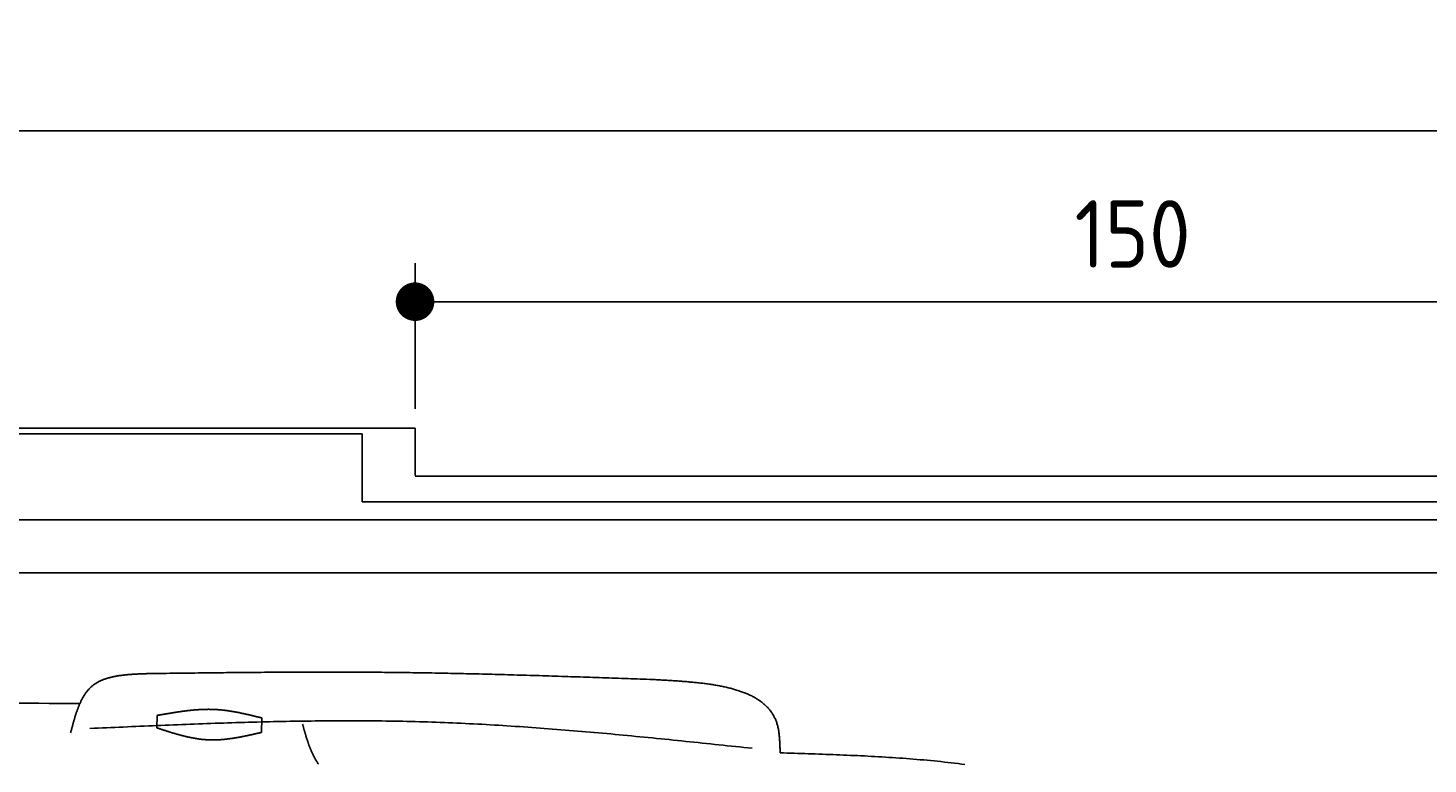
# Model space of a CAD drawing. Extents: x 715 to 7297, y 267 to 3702.
# Tile 51 of 62: x 4372 to 5822, y 2939 to 3702. Entities that reach past the tile are written whole.
import ezdxf

# ---------------------------------------------------------------- set-up
doc = ezdxf.new("R2010")
doc.units = 0
doc.layers.get('0').update_dxf_attribs({"linetype": 'CONTINUOUS'})
doc.layers.get('DEFPOINTS').update_dxf_attribs({"linetype": 'CONTINUOUS'})
for name, color, linetype in [('4', 3, 'CONTINUOUS'), ('5', 3, 'CONTINUOUS'), ('CAR', 10, 'CONTINUOUS')]:
    doc.layers.add(name, color=color, linetype=linetype)
doc.styles.get("Standard").update_dxf_attribs({"font": 'ISOCP.SHX'})
doc.dimstyles.get("Standard").update_dxf_attribs({"dimtxt": 2.5, "dimasz": 2.5, "dimexe": 1.25, "dimexo": 0.625, "dimtad": 1, "dimcen": 2.5, "dimazin": 3, "dimtfac": 1, "dimtmove": 0, "dimatfit": 3})

# ---------------------------------------------------------------- blocks, each defined once
blk = doc.blocks.new('*U18')
at = {"layer": '5', "color": 2}
blk.add_text('520', height=70, dxfattribs=at).set_placement((3599.2, 3630.8))
blk = doc.blocks.new('PUNKT')
at = {"layer": '4', "color": 0, "linetype": 'BYBLOCK'}
blk.add_line((-0.5, 0), (-1, 0), dxfattribs=at)
at = {"layer": '4', "color": 0, "linetype": 'BYBLOCK', "const_width": 0.5}
blk.add_lwpolyline([(-0.25, 0, 1), (0.25, 0, 1)], format="xyb", close=True, dxfattribs=at)
blk = doc.blocks.new('*D5')
at = {"layer": '5'}
for p, q in [((1072.8, 3257.3), (1072.8, 3635.5)), ((6272.8, 3257.3), (6272.8, 3635.5)), ((1112.8, 3595.5), (6232.8, 3595.5))]:
    blk.add_line(p, q, dxfattribs=at)
at = {"layer": 'DEFPOINTS', "color": 0}
for p in [(6272.8, 3595.5), (1072.8, 3237.3), (6272.8, 3237.3)]:
    blk.add_point(p, dxfattribs=at)
blk.add_blockref('*U18', (0, 0))
at = {"layer": '5', "xscale": 40, "yscale": 40, "zscale": 40, "rotation": 180}
blk.add_blockref('PUNKT', (1072.8, 3595.5), dxfattribs=at)
at = {"layer": '5', "xscale": 40, "yscale": 40, "zscale": 40}
blk.add_blockref('PUNKT', (6272.8, 3595.5), dxfattribs=at)
blk = doc.blocks.new('*U37')
at = {"layer": '5', "color": 2}
blk.add_text('150', height=70, dxfattribs=at).set_placement((5456.2, 3453.5))
blk = doc.blocks.new('*D7')
at = {"layer": '5'}
for p, q in [((4772.7, 3307.3), (4772.7, 3458.3)), ((6272.8, 3257.3), (6272.8, 3458.3)), ((4812.7, 3418.3), (6232.8, 3418.3))]:
    blk.add_line(p, q, dxfattribs=at)
at = {"layer": 'DEFPOINTS', "color": 0}
for p in [(6272.8, 3418.3), (4772.7, 3287.3), (6272.8, 3237.3)]:
    blk.add_point(p, dxfattribs=at)
blk.add_blockref('*U37', (0, 0))
at = {"layer": '5', "xscale": 40, "yscale": 40, "zscale": 40, "rotation": 180}
blk.add_blockref('PUNKT', (4772.7, 3418.3), dxfattribs=at)
at = {"layer": '5', "xscale": 40, "yscale": 40, "zscale": 40}
blk.add_blockref('PUNKT', (6272.8, 3418.3), dxfattribs=at)

msp = doc.modelspace()

# ---------------------------------------------------------------- linework, layer by layer
for p, q in [((1372.73, 3287.271), (4772.73, 3287.271)), ((4717.73, 3281.271), (4122.731, 3281.271)), ((4717.73, 3210.771), (4717.73, 3281.271)), ((4772.73, 3238.021), (4772.73, 3287.271)), ((4772.73, 3237.271), (6272.775, 3237.271)), ((6251.55, 3210.771), (4717.73, 3210.771)), ((4551.142, 3192.271), (1454.129, 3192.271)), ((6015.691, 3192.271), (4551.142, 3192.271)), ((1533.302, 3137.271), (6020.477, 3137.271))]:
    msp.add_line(p, q)
at = {"layer": 'CAR'}
for points in [[(4505.187, 2976.386), (4505.431, 2989.32)], [(4613.96, 2986.687), (4613.677, 2971.71)]]:
    msp.add_lwpolyline(points, dxfattribs=at)
for points in [[(4415.74, 2971.2, 0), (4415.94, 2971.96, 0), (4416.14, 2972.72, 0), (4416.34, 2973.47, 0), (4416.54, 2974.23, 0), (4416.74, 2974.99, 0), (4416.94, 2975.74, 0), (4417.14, 2976.5, 0), (4417.34, 2977.25, 0), (4417.54, 2978, 0), (4417.75, 2978.76, 0), (4417.95, 2979.51, 0), (4418.16, 2980.26, 0), (4418.36, 2981.01, 0), (4418.57, 2981.75, 0), (4418.78, 2982.5, 0), (4418.99, 2983.24, 0), (4419.2, 2983.98, 0), (4419.42, 2984.72, 0), (4419.63, 2985.46, 0), (4419.85, 2986.19, 0), (4420.07, 2986.92, 0), (4420.29, 2987.65, 0), (4420.51, 2988.38, 0), (4420.74, 2989.1, 0), (4420.97, 2989.82, 0), (4421.2, 2990.54, 0), (4421.43, 2991.26, 0), (4421.67, 2991.97, 0), (4421.91, 2992.68, 0), (4422.15, 2993.38, 0), (4422.4, 2994.08, 0), (4422.65, 2994.78, 0), (4422.9, 2995.47, 0), (4423.15, 2996.16, 0), (4423.41, 2996.85, 0), (4423.67, 2997.53, 0), (4423.94, 2998.2, 0), (4424.21, 2998.87, 0), (4424.48, 2999.54, 0), (4424.75, 3000.2, 0), (4425.04, 3000.86, 0), (4425.32, 3001.51, 0), (4425.61, 3002.16, 0), (4425.9, 3002.8, 0), (4426.2, 3003.44, 0), (4426.5, 3004.07, 0), (4426.81, 3004.7, 0), (4427.12, 3005.32, 0), (4427.44, 3005.93, 0), (4427.76, 3006.54, 0), (4428.08, 3007.14, 0), (4428.41, 3007.73, 0), (4428.75, 3008.32, 0), (4429.09, 3008.91, 0), (4429.44, 3009.48, 0), (4429.79, 3010.05, 0), (4430.15, 3010.62, 0), (4430.51, 3011.17, 0), (4430.88, 3011.72, 0), (4431.26, 3012.26, 0), (4431.64, 3012.79, 0), (4432.02, 3013.32, 0), (4432.42, 3013.84, 0), (4432.82, 3014.35, 0), (4433.22, 3014.86, 0), (4433.64, 3015.35, 0), (4434.06, 3015.84, 0), (4434.48, 3016.32, 0), (4434.91, 3016.79, 0), (4435.35, 3017.25, 0), (4435.8, 3017.71, 0), (4436.25, 3018.15, 0), (4436.72, 3018.59, 0), (4437.18, 3019.01, 0), (4437.66, 3019.43, 0), (4438.14, 3019.84, 0), (4438.63, 3020.24, 0), (4439.13, 3020.63, 0), (4439.63, 3021.02, 0), (4440.15, 3021.39, 0), (4440.67, 3021.76, 0), (4441.19, 3022.11, 0), (4441.72, 3022.46, 0), (4442.26, 3022.8, 0), (4442.81, 3023.13, 0), (4443.36, 3023.46, 0), (4443.92, 3023.77, 0), (4444.49, 3024.08, 0), (4445.06, 3024.38, 0), (4445.64, 3024.67, 0), (4446.22, 3024.96, 0), (4446.81, 3025.24, 0), (4447.41, 3025.51, 0), (4448.01, 3025.77, 0), (4448.62, 3026.03, 0), (4449.23, 3026.28, 0), (4449.85, 3026.52, 0), (4450.48, 3026.75, 0), (4451.11, 3026.98, 0), (4451.74, 3027.21, 0), (4452.38, 3027.42, 0), (4453.03, 3027.63, 0), (4453.68, 3027.83, 0), (4454.34, 3028.03, 0), (4455, 3028.22, 0), (4455.67, 3028.41, 0), (4456.34, 3028.59, 0), (4457.01, 3028.76, 0), (4457.69, 3028.93, 0), (4458.38, 3029.09, 0), (4459.06, 3029.25, 0), (4459.76, 3029.4, 0), (4460.45, 3029.55, 0), (4461.15, 3029.69, 0), (4461.86, 3029.83, 0), (4462.57, 3029.96, 0), (4463.28, 3030.09, 0), (4464, 3030.21, 0), (4464.72, 3030.33, 0), (4465.44, 3030.45, 0), (4466.17, 3030.56, 0), (4466.9, 3030.66, 0), (4467.63, 3030.76, 0), (4468.37, 3030.86, 0), (4469.11, 3030.96, 0), (4469.86, 3031.05, 0), (4470.6, 3031.13, 0), (4471.35, 3031.22, 0), (4472.1, 3031.3, 0), (4472.86, 3031.37, 0), (4473.61, 3031.45, 0), (4474.37, 3031.52, 0), (4475.14, 3031.58, 0), (4475.9, 3031.65, 0), (4476.67, 3031.71, 0), (4477.44, 3031.77, 0), (4478.21, 3031.83, 0), (4478.98, 3031.88, 0), (4479.75, 3031.93, 0), (4480.53, 3031.98, 0), (4481.31, 3032.03, 0), (4482.09, 3032.08, 0), (4482.87, 3032.12, 0), (4483.65, 3032.16, 0), (4484.44, 3032.2, 0), (4485.22, 3032.24, 0), (4486.01, 3032.28, 0), (4486.79, 3032.32, 0), (4487.58, 3032.35, 0), (4488.37, 3032.39, 0), (4489.16, 3032.42, 0), (4489.95, 3032.45, 0), (4490.74, 3032.48, 0), (4491.54, 3032.52, 0), (4492.33, 3032.55, 0), (4493.12, 3032.58, 0), (4493.91, 3032.6, 0), (4494.71, 3032.63, 0), (4495.5, 3032.66, 0)], [(4495.5, 3032.66, 0), (4498.78, 3032.71, 0), (4502.05, 3032.75, 0), (4505.32, 3032.79, 0), (4508.6, 3032.83, 0), (4511.87, 3032.87, 0), (4515.15, 3032.91, 0), (4518.42, 3032.96, 0), (4521.7, 3033, 0), (4524.97, 3033.04, 0), (4528.24, 3033.08, 0), (4531.52, 3033.12, 0), (4534.79, 3033.16, 0), (4538.07, 3033.2, 0), (4541.34, 3033.24, 0), (4544.61, 3033.28, 0), (4547.89, 3033.32, 0), (4551.16, 3033.36, 0), (4554.44, 3033.39, 0), (4557.71, 3033.43, 0), (4560.99, 3033.47, 0), (4564.26, 3033.51, 0), (4567.53, 3033.54, 0), (4570.81, 3033.58, 0), (4574.08, 3033.61, 0), (4577.36, 3033.65, 0), (4580.63, 3033.68, 0), (4583.9, 3033.71, 0), (4587.18, 3033.75, 0), (4590.45, 3033.78, 0), (4593.73, 3033.81, 0), (4597, 3033.84, 0), (4600.27, 3033.87, 0), (4603.55, 3033.89, 0), (4606.82, 3033.92, 0), (4610.1, 3033.95, 0), (4613.37, 3033.97, 0), (4616.64, 3034, 0), (4619.92, 3034.02, 0), (4623.19, 3034.05, 0), (4626.47, 3034.07, 0), (4629.74, 3034.09, 0), (4633.01, 3034.11, 0), (4636.29, 3034.13, 0), (4639.56, 3034.14, 0), (4642.84, 3034.16, 0), (4646.11, 3034.18, 0), (4649.38, 3034.19, 0), (4652.66, 3034.2, 0), (4655.93, 3034.21, 0), (4659.21, 3034.22, 0), (4662.48, 3034.23, 0), (4665.75, 3034.24, 0), (4669.03, 3034.25, 0), (4672.3, 3034.25, 0), (4675.57, 3034.25, 0), (4678.85, 3034.26, 0), (4682.12, 3034.26, 0), (4685.4, 3034.26, 0), (4688.67, 3034.25, 0), (4691.94, 3034.25, 0), (4695.22, 3034.24, 0), (4698.49, 3034.24, 0), (4701.76, 3034.23, 0), (4705.04, 3034.22, 0), (4708.31, 3034.21, 0), (4711.59, 3034.19, 0), (4714.86, 3034.18, 0), (4718.13, 3034.16, 0), (4721.41, 3034.14, 0), (4724.68, 3034.12, 0), (4727.95, 3034.1, 0), (4731.23, 3034.07, 0), (4734.5, 3034.05, 0), (4737.77, 3034.02, 0), (4741.05, 3033.99, 0), (4744.32, 3033.96, 0), (4747.59, 3033.92, 0), (4750.87, 3033.89, 0), (4754.14, 3033.85, 0), (4757.41, 3033.81, 0), (4760.69, 3033.77, 0), (4763.96, 3033.72, 0), (4767.23, 3033.68, 0), (4770.51, 3033.63, 0), (4773.78, 3033.58, 0), (4777.05, 3033.53, 0), (4780.33, 3033.48, 0), (4783.6, 3033.42, 0), (4786.87, 3033.37, 0), (4790.15, 3033.31, 0), (4793.42, 3033.25, 0), (4796.69, 3033.19, 0), (4799.97, 3033.13, 0), (4803.24, 3033.07, 0), (4806.51, 3033, 0), (4809.78, 3032.93, 0), (4813.06, 3032.86, 0), (4816.33, 3032.79, 0), (4819.6, 3032.72, 0), (4822.88, 3032.65, 0), (4826.15, 3032.58, 0), (4829.42, 3032.5, 0), (4832.7, 3032.42, 0), (4835.97, 3032.35, 0), (4839.24, 3032.27, 0), (4842.51, 3032.19, 0), (4845.79, 3032.1, 0), (4849.06, 3032.02, 0), (4852.33, 3031.94, 0), (4855.61, 3031.85, 0), (4858.88, 3031.76, 0), (4862.15, 3031.68, 0), (4865.42, 3031.59, 0), (4868.7, 3031.5, 0), (4871.97, 3031.41, 0), (4875.24, 3031.31, 0), (4878.52, 3031.22, 0), (4881.79, 3031.13, 0), (4885.06, 3031.03, 0), (4888.33, 3030.94, 0), (4891.61, 3030.84, 0), (4894.88, 3030.74, 0), (4898.15, 3030.64, 0), (4901.42, 3030.54, 0), (4904.7, 3030.44, 0), (4907.97, 3030.34, 0), (4911.24, 3030.24, 0), (4914.51, 3030.14, 0), (4917.79, 3030.03, 0), (4921.06, 3029.93, 0), (4924.33, 3029.82, 0), (4927.61, 3029.72, 0), (4930.88, 3029.61, 0), (4934.15, 3029.5, 0), (4937.42, 3029.4, 0), (4940.7, 3029.29, 0), (4943.97, 3029.18, 0), (4947.24, 3029.07, 0), (4950.51, 3028.96, 0), (4953.79, 3028.85, 0), (4957.06, 3028.74, 0), (4960.33, 3028.63, 0), (4963.6, 3028.52, 0), (4966.88, 3028.41, 0), (4970.15, 3028.29, 0), (4973.42, 3028.18, 0), (4976.69, 3028.07, 0), (4979.97, 3027.96, 0), (4983.24, 3027.84, 0), (4986.51, 3027.73, 0), (4989.78, 3027.62, 0), (4993.06, 3027.5, 0), (4996.33, 3027.39, 0), (4999.6, 3027.27, 0), (5002.87, 3027.16, 0), (5006.15, 3027.04, 0), (5009.42, 3026.93, 0), (5012.69, 3026.82, 0), (5015.96, 3026.7, 0)], [(5015.96, 3026.7, 0), (5017.34, 3026.63, 0), (5018.72, 3026.56, 0), (5020.09, 3026.48, 0), (5021.47, 3026.41, 0), (5022.84, 3026.34, 0), (5024.22, 3026.26, 0), (5025.59, 3026.19, 0), (5026.96, 3026.11, 0), (5028.34, 3026.04, 0), (5029.71, 3025.96, 0), (5031.08, 3025.88, 0), (5032.44, 3025.81, 0), (5033.81, 3025.73, 0), (5035.17, 3025.64, 0), (5036.54, 3025.56, 0), (5037.9, 3025.48, 0), (5039.26, 3025.39, 0), (5040.61, 3025.3, 0), (5041.97, 3025.22, 0), (5043.32, 3025.12, 0), (5044.67, 3025.03, 0), (5046.01, 3024.94, 0), (5047.36, 3024.84, 0), (5048.7, 3024.74, 0), (5050.04, 3024.64, 0), (5051.37, 3024.53, 0), (5052.7, 3024.42, 0), (5054.03, 3024.32, 0), (5055.35, 3024.2, 0), (5056.67, 3024.09, 0), (5057.99, 3023.97, 0), (5059.3, 3023.85, 0), (5060.61, 3023.72, 0), (5061.92, 3023.59, 0), (5063.22, 3023.46, 0), (5064.51, 3023.33, 0), (5065.8, 3023.19, 0), (5067.09, 3023.05, 0), (5068.37, 3022.9, 0), (5069.64, 3022.75, 0), (5070.91, 3022.6, 0), (5072.18, 3022.44, 0), (5073.44, 3022.28, 0), (5074.69, 3022.11, 0), (5075.94, 3021.94, 0), (5077.19, 3021.77, 0), (5078.42, 3021.59, 0), (5079.65, 3021.4, 0), (5080.88, 3021.21, 0), (5082.1, 3021.02, 0), (5083.31, 3020.82, 0), (5084.52, 3020.62, 0), (5085.72, 3020.41, 0), (5086.91, 3020.19, 0), (5088.09, 3019.97, 0), (5089.27, 3019.75, 0), (5090.44, 3019.52, 0), (5091.61, 3019.28, 0), (5092.76, 3019.04, 0), (5093.91, 3018.79, 0), (5095.05, 3018.53, 0), (5096.18, 3018.27, 0), (5097.31, 3018.01, 0), (5098.43, 3017.73, 0), (5099.53, 3017.46, 0), (5100.63, 3017.17, 0), (5101.73, 3016.88, 0), (5102.81, 3016.58, 0), (5103.88, 3016.27, 0), (5104.95, 3015.96, 0), (5106.01, 3015.64, 0), (5107.05, 3015.32, 0), (5108.09, 3014.98, 0), (5109.12, 3014.64, 0), (5110.14, 3014.29, 0), (5111.15, 3013.94, 0), (5112.15, 3013.57, 0), (5113.14, 3013.2, 0), (5114.12, 3012.83, 0), (5115.09, 3012.44, 0), (5116.05, 3012.04, 0), (5117, 3011.64, 0), (5117.94, 3011.23, 0), (5118.86, 3010.81, 0), (5119.78, 3010.39, 0), (5120.69, 3009.95, 0), (5121.58, 3009.51, 0), (5122.46, 3009.05, 0), (5123.34, 3008.59, 0), (5124.2, 3008.12, 0), (5125.05, 3007.64, 0), (5125.88, 3007.15, 0), (5126.71, 3006.65, 0), (5127.52, 3006.15, 0), (5128.33, 3005.63, 0), (5129.12, 3005.11, 0), (5129.89, 3004.57, 0), (5130.66, 3004.03, 0), (5131.41, 3003.47, 0), (5132.15, 3002.91, 0), (5132.88, 3002.33, 0), (5133.59, 3001.75, 0), (5134.29, 3001.15, 0), (5134.98, 3000.55, 0), (5135.65, 2999.93, 0), (5136.31, 2999.31, 0), (5136.96, 2998.67, 0), (5137.59, 2998.03, 0), (5138.21, 2997.37, 0), (5138.81, 2996.7, 0), (5139.41, 2996.02, 0), (5139.98, 2995.33, 0), (5140.54, 2994.63, 0), (5141.09, 2993.92, 0), (5141.62, 2993.19, 0), (5142.14, 2992.46, 0), (5142.65, 2991.71, 0), (5143.13, 2990.95, 0), (5143.61, 2990.18, 0), (5144.06, 2989.4, 0), (5144.51, 2988.6, 0), (5144.93, 2987.8, 0), (5145.34, 2986.98, 0), (5145.74, 2986.15, 0), (5146.12, 2985.31, 0), (5146.48, 2984.45, 0), (5146.83, 2983.58, 0), (5147.16, 2982.7, 0), (5147.47, 2981.81, 0), (5147.77, 2980.9, 0), (5148.05, 2979.98, 0), (5148.31, 2979.05, 0), (5148.56, 2978.11, 0), (5148.79, 2977.15, 0), (5149.01, 2976.18, 0), (5149.2, 2975.2, 0), (5149.39, 2974.2, 0), (5149.56, 2973.2, 0), (5149.72, 2972.19, 0), (5149.86, 2971.16, 0), (5149.99, 2970.13, 0), (5150.11, 2969.08, 0), (5150.22, 2968.03, 0), (5150.32, 2966.97, 0), (5150.41, 2965.91, 0), (5150.49, 2964.83, 0), (5150.57, 2963.75, 0), (5150.63, 2962.67, 0), (5150.69, 2961.58, 0), (5150.74, 2960.48, 0), (5150.79, 2959.38, 0), (5150.83, 2958.28, 0), (5150.86, 2957.17, 0), (5150.9, 2956.06, 0), (5150.92, 2954.94, 0), (5150.95, 2953.83, 0), (5150.98, 2952.71, 0), (5151, 2951.6, 0), (5151.02, 2950.48, 0)], [(4361.35, 3002.03, 0), (4372.02, 3001.96, 0), (4382.69, 3001.89, 0), (4393.36, 3001.83, 0), (4404.03, 3001.76, 0), (4414.7, 3001.69, 0), (4425.37, 3001.62, 0)], [(4505.43, 2989.32, 0), (4506.12, 2989.44, 0), (4506.81, 2989.56, 0), (4507.5, 2989.69, 0), (4508.18, 2989.81, 0), (4508.87, 2989.93, 0), (4509.56, 2990.05, 0), (4510.25, 2990.17, 0), (4510.94, 2990.29, 0), (4511.63, 2990.42, 0), (4512.32, 2990.54, 0), (4513, 2990.66, 0), (4513.69, 2990.78, 0), (4514.38, 2990.89, 0), (4515.07, 2991.01, 0), (4515.76, 2991.13, 0), (4516.44, 2991.25, 0), (4517.13, 2991.37, 0), (4517.82, 2991.48, 0), (4518.51, 2991.6, 0), (4519.2, 2991.71, 0), (4519.89, 2991.83, 0), (4520.57, 2991.94, 0), (4521.26, 2992.05, 0), (4521.95, 2992.16, 0), (4522.64, 2992.27, 0), (4523.33, 2992.38, 0), (4524.01, 2992.49, 0), (4524.7, 2992.6, 0), (4525.39, 2992.7, 0), (4526.08, 2992.81, 0), (4526.76, 2992.91, 0), (4527.45, 2993.01, 0), (4528.14, 2993.11, 0), (4528.83, 2993.21, 0), (4529.51, 2993.31, 0), (4530.2, 2993.41, 0), (4530.89, 2993.5, 0), (4531.58, 2993.59, 0), (4532.26, 2993.69, 0), (4532.95, 2993.78, 0), (4533.64, 2993.87, 0), (4534.32, 2993.95, 0), (4535.01, 2994.04, 0), (4535.7, 2994.12, 0), (4536.38, 2994.2, 0), (4537.07, 2994.28, 0), (4537.76, 2994.36, 0), (4538.44, 2994.44, 0), (4539.13, 2994.51, 0), (4539.82, 2994.59, 0), (4540.5, 2994.66, 0), (4541.19, 2994.72, 0), (4541.87, 2994.79, 0), (4542.56, 2994.85, 0), (4543.25, 2994.92, 0), (4543.93, 2994.98, 0), (4544.62, 2995.03, 0), (4545.3, 2995.09, 0), (4545.99, 2995.14, 0), (4546.67, 2995.19, 0), (4547.36, 2995.24, 0), (4548.05, 2995.28, 0), (4548.73, 2995.33, 0), (4549.42, 2995.37, 0), (4550.1, 2995.4, 0), (4550.78, 2995.44, 0), (4551.47, 2995.47, 0), (4552.15, 2995.5, 0), (4552.84, 2995.53, 0), (4553.52, 2995.55, 0), (4554.21, 2995.57, 0), (4554.89, 2995.59, 0), (4555.57, 2995.61, 0), (4556.26, 2995.62, 0), (4556.94, 2995.63, 0), (4557.63, 2995.63, 0), (4558.31, 2995.64, 0), (4558.99, 2995.64, 0), (4559.68, 2995.63, 0), (4560.36, 2995.63, 0), (4561.04, 2995.62, 0), (4561.72, 2995.6, 0), (4562.41, 2995.59, 0), (4563.09, 2995.57, 0), (4563.77, 2995.55, 0), (4564.45, 2995.52, 0), (4565.14, 2995.49, 0), (4565.82, 2995.45, 0), (4566.5, 2995.42, 0), (4567.18, 2995.38, 0), (4567.86, 2995.33, 0), (4568.54, 2995.28, 0), (4569.22, 2995.23, 0), (4569.91, 2995.18, 0), (4570.59, 2995.12, 0), (4571.27, 2995.06, 0), (4571.95, 2994.99, 0), (4572.63, 2994.92, 0), (4573.31, 2994.85, 0), (4573.99, 2994.78, 0), (4574.67, 2994.7, 0), (4575.35, 2994.62, 0), (4576.03, 2994.53, 0), (4576.71, 2994.45, 0), (4577.39, 2994.36, 0), (4578.07, 2994.27, 0), (4578.75, 2994.17, 0), (4579.42, 2994.07, 0), (4580.1, 2993.97, 0), (4580.78, 2993.87, 0), (4581.46, 2993.76, 0), (4582.14, 2993.65, 0), (4582.82, 2993.54, 0), (4583.5, 2993.43, 0), (4584.18, 2993.31, 0), (4584.85, 2993.2, 0), (4585.53, 2993.08, 0), (4586.21, 2992.95, 0), (4586.89, 2992.83, 0), (4587.57, 2992.7, 0), (4588.24, 2992.57, 0), (4588.92, 2992.44, 0), (4589.6, 2992.31, 0), (4590.28, 2992.18, 0), (4590.95, 2992.04, 0), (4591.63, 2991.9, 0), (4592.31, 2991.76, 0), (4592.99, 2991.62, 0), (4593.66, 2991.48, 0), (4594.34, 2991.33, 0), (4595.02, 2991.19, 0), (4595.7, 2991.04, 0), (4596.37, 2990.89, 0), (4597.05, 2990.74, 0), (4597.73, 2990.59, 0), (4598.4, 2990.43, 0), (4599.08, 2990.28, 0), (4599.76, 2990.12, 0), (4600.43, 2989.97, 0), (4601.11, 2989.81, 0), (4601.79, 2989.65, 0), (4602.46, 2989.49, 0), (4603.14, 2989.33, 0), (4603.82, 2989.17, 0), (4604.49, 2989.01, 0), (4605.17, 2988.85, 0), (4605.85, 2988.68, 0), (4606.52, 2988.52, 0), (4607.2, 2988.35, 0), (4607.87, 2988.19, 0), (4608.55, 2988.02, 0), (4609.23, 2987.86, 0), (4609.9, 2987.69, 0), (4610.58, 2987.52, 0), (4611.26, 2987.36, 0), (4611.93, 2987.19, 0), (4612.61, 2987.02, 0), (4613.28, 2986.85, 0), (4613.96, 2986.69, 0)], [(5122.07, 2955.22, 0), (5117.76, 2955.68, 0), (5113.46, 2956.13, 0), (5109.15, 2956.59, 0), (5104.84, 2957.04, 0), (5100.54, 2957.5, 0), (5096.23, 2957.96, 0), (5091.92, 2958.41, 0), (5087.62, 2958.86, 0), (5083.31, 2959.32, 0), (5079, 2959.77, 0), (5074.7, 2960.22, 0), (5070.39, 2960.67, 0), (5066.08, 2961.12, 0), (5061.78, 2961.56, 0), (5057.47, 2962.01, 0), (5053.16, 2962.45, 0), (5048.86, 2962.9, 0), (5044.55, 2963.34, 0), (5040.24, 2963.77, 0), (5035.93, 2964.21, 0), (5031.63, 2964.65, 0), (5027.32, 2965.08, 0), (5023.01, 2965.51, 0), (5018.71, 2965.94, 0), (5014.4, 2966.36, 0), (5010.09, 2966.78, 0), (5005.78, 2967.2, 0), (5001.48, 2967.62, 0), (4997.17, 2968.03, 0), (4992.86, 2968.44, 0), (4988.55, 2968.85, 0), (4984.24, 2969.26, 0), (4979.94, 2969.66, 0), (4975.63, 2970.06, 0), (4971.32, 2970.45, 0), (4967.01, 2970.84, 0), (4962.7, 2971.23, 0), (4958.39, 2971.61, 0), (4954.08, 2971.99, 0), (4949.78, 2972.36, 0), (4945.47, 2972.73, 0), (4941.16, 2973.1, 0), (4936.85, 2973.46, 0), (4932.54, 2973.82, 0), (4928.23, 2974.17, 0), (4923.92, 2974.52, 0), (4919.61, 2974.86, 0), (4915.3, 2975.2, 0), (4910.99, 2975.53, 0), (4906.68, 2975.86, 0), (4902.37, 2976.18, 0), (4898.06, 2976.5, 0), (4893.75, 2976.81, 0), (4889.43, 2977.12, 0), (4885.12, 2977.42, 0), (4880.81, 2977.71, 0), (4876.5, 2978, 0), (4872.19, 2978.29, 0), (4867.88, 2978.56, 0), (4863.56, 2978.83, 0), (4859.25, 2979.1, 0), (4854.94, 2979.35, 0), (4850.63, 2979.61, 0), (4846.31, 2979.85, 0), (4842, 2980.09, 0), (4837.69, 2980.32, 0), (4833.37, 2980.54, 0), (4829.06, 2980.76, 0), (4824.75, 2980.97, 0), (4820.43, 2981.17, 0), (4816.12, 2981.37, 0), (4811.8, 2981.56, 0), (4807.49, 2981.74, 0), (4803.17, 2981.91, 0), (4798.86, 2982.08, 0), (4794.54, 2982.23, 0), (4790.22, 2982.38, 0), (4785.91, 2982.52, 0), (4781.59, 2982.66, 0), (4777.28, 2982.78, 0), (4772.96, 2982.9, 0), (4768.64, 2983.01, 0), (4764.32, 2983.11, 0), (4760.01, 2983.2, 0), (4755.69, 2983.29, 0), (4751.37, 2983.37, 0), (4747.05, 2983.44, 0), (4742.73, 2983.5, 0), (4738.41, 2983.56, 0), (4734.1, 2983.61, 0), (4729.78, 2983.65, 0), (4725.46, 2983.69, 0), (4721.14, 2983.72, 0), (4716.82, 2983.74, 0), (4712.5, 2983.75, 0), (4708.18, 2983.76, 0), (4703.86, 2983.77, 0), (4699.54, 2983.76, 0), (4695.21, 2983.75, 0), (4690.89, 2983.74, 0), (4686.57, 2983.72, 0), (4682.25, 2983.69, 0), (4677.93, 2983.66, 0), (4673.61, 2983.62, 0), (4669.29, 2983.58, 0), (4664.96, 2983.53, 0), (4660.64, 2983.47, 0), (4656.32, 2983.41, 0), (4652, 2983.35, 0), (4647.67, 2983.28, 0), (4643.35, 2983.2, 0), (4639.03, 2983.12, 0), (4634.7, 2983.04, 0), (4630.38, 2982.95, 0), (4626.06, 2982.85, 0), (4621.73, 2982.75, 0), (4617.41, 2982.65, 0), (4613.09, 2982.54, 0), (4608.76, 2982.43, 0), (4604.44, 2982.32, 0), (4600.11, 2982.2, 0), (4595.79, 2982.08, 0), (4591.46, 2981.95, 0), (4587.14, 2981.82, 0), (4582.82, 2981.69, 0), (4578.49, 2981.55, 0), (4574.17, 2981.41, 0), (4569.84, 2981.26, 0), (4565.52, 2981.12, 0), (4561.19, 2980.97, 0), (4556.86, 2980.81, 0), (4552.54, 2980.66, 0), (4548.21, 2980.5, 0), (4543.89, 2980.34, 0), (4539.56, 2980.18, 0), (4535.24, 2980.01, 0), (4530.91, 2979.84, 0), (4526.59, 2979.67, 0), (4522.26, 2979.5, 0), (4517.93, 2979.32, 0), (4513.61, 2979.15, 0), (4509.28, 2978.97, 0), (4504.96, 2978.79, 0), (4500.63, 2978.61, 0), (4496.3, 2978.42, 0), (4491.98, 2978.24, 0), (4487.65, 2978.05, 0), (4483.32, 2977.87, 0), (4479, 2977.68, 0), (4474.67, 2977.49, 0), (4470.34, 2977.3, 0), (4466.02, 2977.11, 0), (4461.69, 2976.92, 0), (4457.36, 2976.72, 0), (4453.04, 2976.53, 0), (4448.71, 2976.34, 0), (4444.39, 2976.14, 0), (4440.06, 2975.95, 0), (4435.73, 2975.76, 0)], [(4505.19, 2976.39, 0), (4505.86, 2976.17, 0), (4506.53, 2975.95, 0), (4507.21, 2975.72, 0), (4507.88, 2975.5, 0), (4508.55, 2975.28, 0), (4509.23, 2975.07, 0), (4509.9, 2974.85, 0), (4510.58, 2974.63, 0), (4511.25, 2974.41, 0), (4511.92, 2974.19, 0), (4512.6, 2973.97, 0), (4513.27, 2973.76, 0), (4513.94, 2973.54, 0), (4514.62, 2973.33, 0), (4515.29, 2973.11, 0), (4515.96, 2972.9, 0), (4516.64, 2972.69, 0), (4517.31, 2972.48, 0), (4517.99, 2972.27, 0), (4518.66, 2972.06, 0), (4519.33, 2971.85, 0), (4520.01, 2971.64, 0), (4520.68, 2971.44, 0), (4521.36, 2971.23, 0), (4522.03, 2971.03, 0), (4522.71, 2970.83, 0), (4523.38, 2970.63, 0), (4524.06, 2970.44, 0), (4524.73, 2970.24, 0), (4525.4, 2970.05, 0), (4526.08, 2969.85, 0), (4526.75, 2969.66, 0), (4527.43, 2969.48, 0), (4528.1, 2969.29, 0), (4528.78, 2969.1, 0), (4529.45, 2968.92, 0), (4530.13, 2968.74, 0), (4530.81, 2968.57, 0), (4531.48, 2968.39, 0), (4532.16, 2968.22, 0), (4532.83, 2968.05, 0), (4533.51, 2967.88, 0), (4534.18, 2967.71, 0), (4534.86, 2967.55, 0), (4535.54, 2967.39, 0), (4536.21, 2967.23, 0), (4536.89, 2967.08, 0), (4537.57, 2966.93, 0), (4538.24, 2966.78, 0), (4538.92, 2966.63, 0), (4539.6, 2966.49, 0), (4540.28, 2966.35, 0), (4540.95, 2966.22, 0), (4541.63, 2966.08, 0), (4542.31, 2965.95, 0), (4542.99, 2965.83, 0), (4543.66, 2965.7, 0), (4544.34, 2965.58, 0), (4545.02, 2965.47, 0), (4545.7, 2965.36, 0), (4546.38, 2965.25, 0), (4547.06, 2965.14, 0), (4547.74, 2965.04, 0), (4548.41, 2964.94, 0), (4549.09, 2964.85, 0), (4549.77, 2964.76, 0), (4550.45, 2964.68, 0), (4551.13, 2964.6, 0), (4551.81, 2964.52, 0), (4552.49, 2964.45, 0), (4553.17, 2964.38, 0), (4553.85, 2964.31, 0), (4554.54, 2964.25, 0), (4555.22, 2964.2, 0), (4555.9, 2964.15, 0), (4556.58, 2964.1, 0), (4557.26, 2964.06, 0), (4557.94, 2964.02, 0), (4558.63, 2963.99, 0), (4559.31, 2963.96, 0), (4559.99, 2963.94, 0), (4560.67, 2963.92, 0), (4561.36, 2963.91, 0), (4562.04, 2963.9, 0), (4562.72, 2963.89, 0), (4563.41, 2963.89, 0), (4564.09, 2963.9, 0), (4564.78, 2963.91, 0), (4565.46, 2963.92, 0), (4566.14, 2963.94, 0), (4566.83, 2963.96, 0), (4567.51, 2963.98, 0), (4568.2, 2964.01, 0), (4568.88, 2964.04, 0), (4569.57, 2964.08, 0), (4570.25, 2964.12, 0), (4570.94, 2964.16, 0), (4571.63, 2964.21, 0), (4572.31, 2964.26, 0), (4573, 2964.32, 0), (4573.68, 2964.38, 0), (4574.37, 2964.44, 0), (4575.06, 2964.5, 0), (4575.74, 2964.57, 0), (4576.43, 2964.64, 0), (4577.12, 2964.72, 0), (4577.81, 2964.8, 0), (4578.49, 2964.88, 0), (4579.18, 2964.96, 0), (4579.87, 2965.05, 0), (4580.56, 2965.14, 0), (4581.24, 2965.23, 0), (4581.93, 2965.33, 0), (4582.62, 2965.43, 0), (4583.31, 2965.53, 0), (4584, 2965.63, 0), (4584.69, 2965.74, 0), (4585.38, 2965.85, 0), (4586.06, 2965.96, 0), (4586.75, 2966.07, 0), (4587.44, 2966.19, 0), (4588.13, 2966.3, 0), (4588.82, 2966.42, 0), (4589.51, 2966.55, 0), (4590.2, 2966.67, 0), (4590.89, 2966.8, 0), (4591.58, 2966.93, 0), (4592.27, 2967.06, 0), (4592.96, 2967.19, 0), (4593.65, 2967.32, 0), (4594.34, 2967.46, 0), (4595.03, 2967.59, 0), (4595.72, 2967.73, 0), (4596.41, 2967.87, 0), (4597.1, 2968.02, 0), (4597.79, 2968.16, 0), (4598.48, 2968.3, 0), (4599.17, 2968.45, 0), (4599.86, 2968.6, 0), (4600.55, 2968.75, 0), (4601.24, 2968.89, 0), (4601.93, 2969.05, 0), (4602.62, 2969.2, 0), (4603.31, 2969.35, 0), (4604, 2969.5, 0), (4604.69, 2969.66, 0), (4605.39, 2969.81, 0), (4606.08, 2969.97, 0), (4606.77, 2970.12, 0), (4607.46, 2970.28, 0), (4608.15, 2970.44, 0), (4608.84, 2970.6, 0), (4609.53, 2970.75, 0), (4610.22, 2970.91, 0), (4610.91, 2971.07, 0), (4611.6, 2971.23, 0), (4612.3, 2971.39, 0), (4612.99, 2971.55, 0), (4613.68, 2971.71, 0)], [(4672.68, 2938.66, 0), (4672.36, 2939.13, 0), (4672.05, 2939.61, 0), (4671.75, 2940.08, 0), (4671.44, 2940.56, 0), (4671.14, 2941.04, 0), (4670.84, 2941.52, 0), (4670.55, 2942, 0), (4670.26, 2942.49, 0), (4669.97, 2942.98, 0), (4669.68, 2943.47, 0), (4669.4, 2943.96, 0), (4669.12, 2944.45, 0), (4668.85, 2944.94, 0), (4668.58, 2945.44, 0), (4668.31, 2945.94, 0), (4668.05, 2946.44, 0), (4667.78, 2946.95, 0), (4667.53, 2947.45, 0), (4667.27, 2947.96, 0), (4667.02, 2948.47, 0), (4666.77, 2948.98, 0), (4666.53, 2949.49, 0), (4666.29, 2950, 0), (4666.05, 2950.52, 0), (4665.81, 2951.04, 0), (4665.58, 2951.56, 0), (4665.35, 2952.08, 0), (4665.12, 2952.6, 0), (4664.9, 2953.13, 0), (4664.68, 2953.66, 0), (4664.46, 2954.18, 0), (4664.24, 2954.71, 0), (4664.03, 2955.24, 0), (4663.82, 2955.78, 0), (4663.61, 2956.31, 0), (4663.4, 2956.85, 0), (4663.2, 2957.38, 0), (4663, 2957.92, 0), (4662.8, 2958.46, 0), (4662.6, 2959, 0), (4662.41, 2959.54, 0), (4662.21, 2960.08, 0), (4662.02, 2960.63, 0), (4661.83, 2961.17, 0), (4661.64, 2961.72, 0), (4661.46, 2962.27, 0), (4661.27, 2962.82, 0), (4661.09, 2963.37, 0), (4660.91, 2963.92, 0), (4660.73, 2964.47, 0), (4660.55, 2965.02, 0), (4660.38, 2965.57, 0), (4660.2, 2966.13, 0), (4660.03, 2966.68, 0), (4659.86, 2967.24, 0), (4659.69, 2967.79, 0), (4659.52, 2968.35, 0), (4659.35, 2968.91, 0), (4659.18, 2969.47, 0), (4659.02, 2970.03, 0), (4658.85, 2970.59, 0), (4658.69, 2971.15, 0), (4658.52, 2971.71, 0), (4658.36, 2972.27, 0), (4658.2, 2972.83, 0), (4658.04, 2973.39, 0), (4657.88, 2973.95, 0), (4657.72, 2974.52, 0), (4657.56, 2975.08, 0), (4657.4, 2975.64, 0), (4657.24, 2976.21, 0), (4657.08, 2976.77, 0), (4656.93, 2977.33, 0), (4656.77, 2977.9, 0), (4656.61, 2978.46, 0), (4656.45, 2979.03, 0), (4656.3, 2979.59, 0), (4656.14, 2980.16, 0)], [(5151.02, 2950.48, 0), (5154.67, 2950.37, 0), (5158.32, 2950.25, 0), (5161.98, 2950.14, 0), (5165.63, 2950.03, 0), (5169.28, 2949.92, 0), (5172.93, 2949.8, 0), (5176.58, 2949.69, 0), (5180.23, 2949.57, 0), (5183.87, 2949.45, 0), (5187.52, 2949.33, 0), (5191.17, 2949.2, 0), (5194.81, 2949.08, 0), (5198.46, 2948.95, 0), (5202.1, 2948.81, 0), (5205.75, 2948.68, 0), (5209.39, 2948.54, 0), (5213.03, 2948.39, 0), (5216.67, 2948.24, 0), (5220.3, 2948.09, 0), (5223.94, 2947.93, 0), (5227.58, 2947.77, 0), (5231.21, 2947.6, 0), (5234.84, 2947.43, 0), (5238.47, 2947.25, 0), (5242.1, 2947.07, 0), (5245.72, 2946.87, 0), (5249.34, 2946.68, 0), (5252.97, 2946.47, 0), (5256.58, 2946.26, 0), (5260.2, 2946.05, 0), (5263.82, 2945.82, 0), (5267.43, 2945.59, 0), (5271.04, 2945.35, 0), (5274.64, 2945.1, 0), (5278.25, 2944.84, 0), (5281.85, 2944.57, 0), (5285.45, 2944.3, 0), (5289.04, 2944.02, 0), (5292.63, 2943.72, 0), (5296.22, 2943.42, 0), (5299.81, 2943.11, 0), (5303.39, 2942.79, 0), (5306.97, 2942.45, 0), (5310.55, 2942.11, 0), (5314.12, 2941.76, 0), (5317.69, 2941.39, 0), (5321.25, 2941.01, 0), (5324.81, 2940.63, 0), (5328.37, 2940.23, 0), (5331.92, 2939.81, 0), (5335.47, 2939.39, 0), (5339.02, 2938.95, 0), (5342.56, 2938.5, 0)]]:
    msp.add_polyline3d(points, dxfattribs=at)

# ---------------------------------------------------------------- dimensions: what is measured, and where the dimension line sits
at = {"layer": '5'}
dim = msp.add_linear_dim(base=(6272.775, 3595.462), p1=(1072.775, 3237.271), p2=(6272.775, 3237.271), dimstyle='Standard', override={"dimtad": 3}, dxfattribs=at)
dim.commit()
dim.dimension.update_dxf_attribs({"geometry": '*D5', "text_midpoint": (3672.775, 3665.827), "dimtype": 128})
dim = msp.add_linear_dim(base=(6272.77502, 3418.28113), p1=(4772.73, 3287.27108), p2=(6272.77502, 3237.27108), dimstyle='Standard', dxfattribs=at)
dim.commit()
dim.dimension.update_dxf_attribs({"geometry": '*D7', "text_midpoint": (5522.75251, 3488.45536), "dimtype": 128})

doc.saveas('drawing.dxf')
